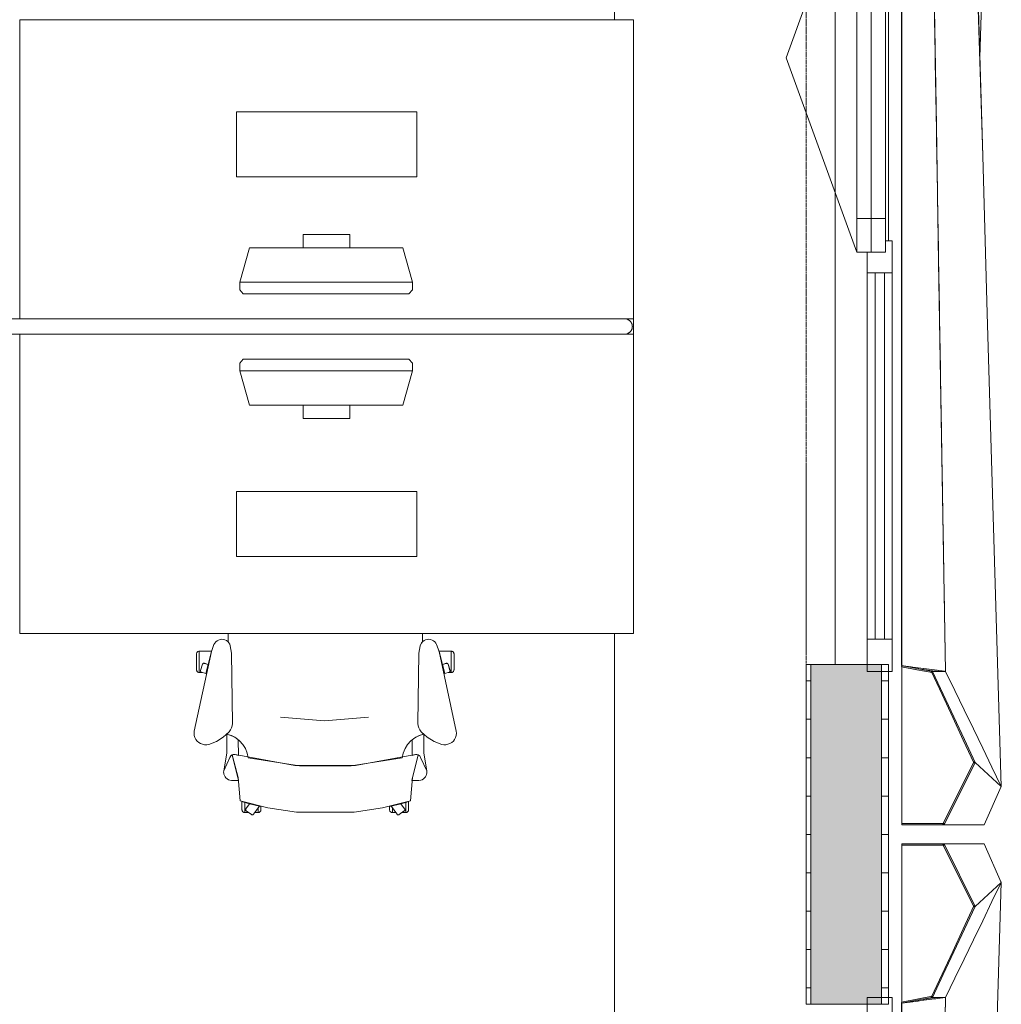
# Model space of a CAD drawing. Header units: millimetres. Extents: x -3388 to 301539, y -5590 to 54660.
# Tile 13 of 216: x 26939 to 29498, y 6307 to 8874. Entities that reach past the tile are written whole.
import ezdxf

# ---------------------------------------------------------------- set-up
doc = ezdxf.new("R2010")
doc.units = ezdxf.units.MM
doc.linetypes.add('Hidden_2', pattern=[2, 1, -1])
for name, color, linetype, lineweight in [('A-DETL-MBND', 5, 'Continuous', 9), ('A-GENM', 13, 'Continuous', 9), ('A-GLAZ', 151, 'Continuous', 9), ('A-GLAZ-CURT', 52, 'Continuous', 9), ('A-GLAZ-CWMG', 51, 'Continuous', 9), ('A-WALL', 113, 'Continuous', 9), ('A-WALL-PATT', 111, 'Continuous', 18), ('I-FURN', 30, 'Continuous', 13), ('I-FURN-PNLS', 30, 'Continuous', 13)]:
    doc.layers.add(name, color=color, linetype=linetype, lineweight=lineweight)
pattern_1 = [(180, (29204, 6750), (9e-13, -100), [])]

# ---------------------------------------------------------------- blocks, each defined once
blk = doc.blocks.new('82_FUS_WPB_AV_oth_werkplekken - wp_dubbel _4 pers_-369125-4e verdieping - bouwdeel 3_ 4_ 5')
at = {"layer": 'I-FURN-PNLS', "color": 8, "lineweight": 9}
for p, q in [((2377.2, 20), (-781.3, 20)), ((-781.3, -20), (2377.2, -20))]:
    blk.add_line(p, q, dxfattribs=at)
for points, knots in [([(2377.2, 20), (2378.5, 20), (2381.1, 19.8), (2384.2, 18.8), (2386.3, 17.8), (2387.5, 17.1), (2388.4, 16.6), (2389.3, 16), (2390.1, 15.3), (2390.9, 14.6), (2391.7, 13.8), (2392.5, 12.9), (2393.2, 12), (2393.9, 11.1), (2394.5, 10), (2395.1, 8.9), (2395.6, 7.8), (2396.1, 6.6), (2396.5, 5.3), (2396.8, 4.1), (2397.1, 2.3), (2397.2, 0.9), (2397.2, 0)], [0, 0, 0, 0, 0.142857, 0.285714, 0.357143, 0.392857, 0.428571, 0.464286, 0.5, 0.535714, 0.571429, 0.607143, 0.642857, 0.678571, 0.714286, 0.75, 0.785714, 0.821429, 0.857143, 0.892857, 0.928571, 1, 1, 1, 1]), ([(2397.2, 0), (2397.2, -0.9), (2397.1, -2.3), (2396.8, -4.1), (2396.5, -5.3), (2396.1, -6.6), (2395.6, -7.8), (2395.1, -8.9), (2394.5, -10), (2393.9, -11.1), (2393.2, -12), (2392.5, -12.9), (2391.7, -13.8), (2390.9, -14.6), (2389.8, -15.5), (2388.7, -16.4), (2387.5, -17.1), (2386.3, -17.8), (2384.2, -18.8), (2381.1, -19.8), (2378.5, -20), (2377.2, -20)], [0, 0, 0, 0, 0.071429, 0.107143, 0.142857, 0.178571, 0.214286, 0.25, 0.285714, 0.321429, 0.357143, 0.392857, 0.428571, 0.464286, 0.5, 0.571429, 0.607143, 0.642857, 0.714286, 0.857143, 1, 1, 1, 1])]:
    blk.add_open_spline(points, degree=3, knots=knots, dxfattribs=at)
blk = doc.blocks.new('82_FU_WPB_SH_oth_bureau dubbel - overleg 2p 1600x1600x700-V264-4e verdieping - bouwdeel 3_ 4_ 5')
at = {"layer": 'I-FURN', "color": 8, "lineweight": 9}
for p, q in [((-800, 820), (-800, 40)), ((800, 820), (-800, 820)), ((800, 820), (-800, 820)), ((-800, 820), (-800, 40)), ((800, 40), (800, 820)), ((800, 40), (800, 820)), ((-235, 580), (-235, 410)), ((235, 580), (-235, 580)), ((235, 410), (235, 580)), ((-235, 410), (235, 410)), ((-60.8, 260), (-60.8, 225)), ((60.8, 260), (-60.8, 260)), ((60.8, 225), (60.8, 260)), ((-226.2, 135.5), (-201.2, 225)), ((-201.2, 225), (198.8, 225)), ((198.8, 225), (223.8, 135.5)), ((-226.2, 135.5), (223.8, 135.5)), ((-226.2, 115.5), (-226.2, 135.5)), ((223.8, 135.5), (223.8, 115.5)), ((-217, 105.5), (-226.2, 115.5)), ((214.5, 105.5), (-217, 105.5)), ((223.8, 115.5), (214.5, 105.5)), ((777.2, 40), (800, 40)), ((777.2, 40), (800, 40)), ((800, 40), (800, 0)), ((-800, -780), (-800, 0)), ((777.2, 0), (800, 0)), ((800, 0), (800, -780)), ((-800, 0), (-800, -780)), ((800, 0), (777.2, 0)), ((800, -780), (800, 0)), ((-217, -65.5), (-226.2, -75.5)), ((-226.2, -75.5), (-226.2, -95.5)), ((214.5, -65.5), (-217, -65.5)), ((223.8, -75.5), (214.5, -65.5)), ((223.8, -95.5), (223.8, -75.5)), ((-226.2, -95.5), (-201.2, -185)), ((-226.2, -95.5), (223.8, -95.5)), ((198.8, -185), (223.8, -95.5)), ((-201.2, -185), (198.8, -185)), ((-60.8, -220), (-60.8, -185)), ((60.8, -185), (60.8, -220)), ((60.8, -220), (-60.8, -220)), ((-235, -580), (-235, -410)), ((-235, -410), (235, -410)), ((235, -410), (235, -580)), ((235, -580), (-235, -580)), ((800, -780), (-800, -780)), ((-800, -780), (800, -780))]:
    blk.add_line(p, q, dxfattribs=at)
blk = doc.blocks.new('82_FU_WPB_SH_oth_bureaustoel - Medachair_dwg-4535414-4e verdieping - bouwdeel 3_ 4_ 5')
at = {"layer": 'I-FURN', "color": 8, "lineweight": 9, "flags": 128}
for points in [[(892.889, 168.223), (890.967, 168.059), (889.043, 168.196), (887.164, 168.631), (885.376, 169.354), (900.733, 228.425), (905.902, 289.24), (978.561, 307.639), (1052.71, 318.565), (1203.12, 318.565), (1277.28, 307.639), (1349.93, 289.24), (1355.1, 228.425), (1370.46, 169.354), (1368.67, 168.631), (1366.79, 168.196), (1364.87, 168.059), (1362.95, 168.223), (1207.14, 197.058), (1048.69, 197.058)], [(918.125, 319.565), (927.701, 319.565), (921.833, 315.302), (921.252, 314.785), (920.782, 314.165), (920.443, 313.465), (920.246, 312.713), (920.201, 311.936), (920.307, 311.165), (920.562, 310.431), (920.955, 309.759), (930.663, 296.398), (918.125, 292.89), (918.125, 319.565), (918.125, 292.89), (910.828, 290.739), (910.828, 312.214), (910.93, 313.488), (911.254, 314.724), (911.788, 315.885), (912.516, 316.936), (913.416, 317.843), (914.461, 318.579), (915.618, 319.121), (916.852, 319.453)], [(940.758, 324.147), (956.25, 302.822), (930.663, 296.398), (920.955, 309.759), (920.562, 310.431), (920.307, 311.165), (920.201, 311.936), (920.246, 312.713), (920.443, 313.465), (920.782, 314.165), (921.252, 314.785), (921.833, 315.302), (935.215, 325.024), (935.808, 325.381), (936.454, 325.628), (937.133, 325.76), (937.824, 325.773), (938.507, 325.664), (939.161, 325.439), (939.766, 325.104), (940.304, 324.669)], [(952.817, 319.565), (944.086, 319.565), (952.817, 307.547)], [(956.25, 302.822), (960.114, 303.709), (960.114, 312.214), (960.012, 313.488), (959.689, 314.724), (959.155, 315.885), (958.427, 316.936), (957.526, 317.842), (956.482, 318.578), (955.325, 319.121), (954.091, 319.453), (952.817, 319.565), (952.817, 307.547)], [(1299.59, 302.822), (1295.72, 303.709), (1295.72, 312.214), (1295.82, 313.488), (1296.15, 314.724), (1296.68, 315.885), (1297.41, 316.936), (1298.31, 317.842), (1299.35, 318.578), (1300.51, 319.121), (1301.75, 319.453), (1303.02, 319.565), (1303.02, 307.547)], [(1315.08, 324.147), (1299.59, 302.822), (1325.17, 296.398), (1334.88, 309.759), (1335.27, 310.431), (1335.53, 311.165), (1335.64, 311.936), (1335.59, 312.713), (1335.39, 313.465), (1335.05, 314.165), (1334.58, 314.785), (1334, 315.302), (1320.62, 325.024), (1319.95, 325.418), (1319.21, 325.673), (1318.44, 325.779), (1317.67, 325.733), (1316.92, 325.537), (1316.22, 325.197), (1315.6, 324.728)], [(1303.02, 319.565), (1311.75, 319.565), (1303.02, 307.547)], [(1337.71, 319.565), (1328.13, 319.565), (1334, 315.302), (1334.58, 314.785), (1335.05, 314.165), (1335.39, 313.465), (1335.59, 312.713), (1335.64, 311.936), (1335.53, 311.165), (1335.27, 310.431), (1334.88, 309.759), (1325.17, 296.398), (1337.71, 292.89), (1337.71, 319.565), (1337.71, 292.89), (1345.01, 290.739), (1345.01, 312.214), (1344.91, 313.488), (1344.58, 314.724), (1344.05, 315.885), (1343.32, 316.936), (1342.42, 317.843), (1341.38, 318.579), (1340.22, 319.121), (1338.98, 319.453)], [(885.376, 169.354), (901.933, 235.905), (883.884, 235.905), (878.925, 235.405), (875.362, 233.856), (872.064, 231.801), (869.103, 229.285), (866.877, 226.428), (865.11, 223.266), (863.842, 219.874), (863.209, 217.007), (863.006, 214.077), (863.24, 211.15), (879.412, 175.835), (880.431, 173.831), (881.796, 172.044), (883.463, 170.535)], [(871.242, 164.405), (863.24, 211.15), (879.412, 175.835), (880.505, 173.714), (881.986, 171.843), (883.8, 170.291), (885.878, 169.118), (888.143, 168.366), (890.51, 168.064), (892.892, 168.223), (901.41, 170.576), (901.218, 129.572), (891.954, 123.132), (881.803, 118.206), (871.01, 114.916)], [(1362.94, 168.223), (1354.43, 170.576), (1354.62, 129.572), (1363.88, 123.132), (1374.03, 118.206), (1384.83, 114.916), (1384.59, 164.405), (1392.6, 211.15), (1376.42, 175.835), (1375.41, 173.831), (1374.04, 172.044), (1372.37, 170.535), (1370.46, 169.354), (1368.67, 168.631), (1366.79, 168.196), (1364.87, 168.059)], [(824.403, 141.678), (818.953, 142.657), (813.415, 142.634), (807.972, 141.609), (802.805, 139.617), (798.084, 136.723), (793.963, 133.023), (790.58, 128.638), (788.046, 123.714), (786.445, 118.413), (785.829, 112.909), (786.219, 107.385), (831.099, -100.079), (837.63, -118.572), (839.728, -122.329), (842.495, -125.624), (845.834, -128.337), (849.625, -130.373), (853.732, -131.657), (858.007, -132.144), (862.297, -131.816), (866.449, -130.686), (870.313, -128.793), (873.751, -126.206), (876.639, -123.017), (878.875, -119.341), (880.377, -115.309), (883.676, -96.3046), (886.374, 87.0952), (885.563, 92.9865), (883.773, 98.6577), (881.055, 103.947), (877.488, 108.705), (862.019, 123.036), (844.106, 134.163)], [(1369.46, 87.0952), (1372.16, -96.3046), (1375.46, -115.309), (1376.96, -119.341), (1379.2, -123.017), (1382.09, -126.206), (1385.52, -128.793), (1389.39, -130.686), (1393.54, -131.816), (1397.83, -132.144), (1402.1, -131.657), (1406.21, -130.373), (1410, -128.337), (1413.34, -125.624), (1416.11, -122.329), (1418.21, -118.572), (1424.74, -100.079), (1469.62, 107.385), (1470.01, 112.909), (1469.39, 118.413), (1467.79, 123.714), (1465.26, 128.638), (1461.87, 133.023), (1457.75, 136.723), (1453.03, 139.617), (1447.86, 141.609), (1442.42, 142.634), (1436.88, 142.657), (1431.43, 141.678), (1411.73, 134.163), (1393.82, 123.036), (1378.35, 108.705), (1374.78, 103.947), (1372.06, 98.6577), (1370.27, 92.9865)], [(799.562, -101.355), (799.562, -45.6211), (798.289, -45.733), (797.055, -46.0653), (795.898, -46.6078), (794.853, -47.3438), (793.953, -48.2507), (793.225, -49.3008), (792.691, -50.4619), (792.368, -51.6983), (792.265, -52.9721), (792.265, -94.1338), (792.419, -95.5465), (792.843, -96.9028), (793.521, -98.1512), (794.429, -99.2443), (795.532, -100.141), (796.787, -100.807), (798.148, -101.216)], [(799.562, -45.5991), (807.31, -45.5991), (805.271, -46.2618), (804.634, -46.532), (804.054, -46.9088), (803.548, -47.3805), (803.132, -47.9329), (802.818, -48.5492), (802.616, -49.2106), (802.531, -49.8971), (802.568, -50.5879), (802.723, -51.2618), (807.834, -66.993), (808.146, -67.7056), (808.591, -68.3438), (809.152, -68.8829), (809.807, -69.3023), (810.531, -69.5858), (811.297, -69.7226), (812.075, -69.7073), (812.834, -69.5406), (822.297, -66.4659), (831.099, -100.057), (831.452, -101.333), (799.562, -101.333)], [(816.415, -42.6409), (805.266, -46.2635), (804.629, -46.5337), (804.049, -46.9104), (803.543, -47.3822), (803.127, -47.9346), (802.813, -48.5508), (802.61, -49.2123), (802.526, -49.8988), (802.562, -50.5895), (802.718, -51.2635), (807.829, -66.9946), (808.141, -67.7073), (808.586, -68.3455), (809.147, -68.8846), (809.802, -69.304), (810.526, -69.5875), (811.292, -69.7243), (812.07, -69.709), (812.829, -69.5423), (822.292, -66.4676)], [(1456.27, -45.5991), (1448.53, -45.5991), (1450.57, -46.2618), (1451.2, -46.532), (1451.78, -46.9088), (1452.29, -47.3805), (1452.7, -47.9329), (1453.02, -48.5492), (1453.22, -49.2106), (1453.3, -49.8971), (1453.27, -50.5879), (1453.11, -51.2618), (1448, -66.993), (1447.73, -67.6297), (1447.35, -68.2097), (1446.88, -68.7156), (1446.33, -69.1319), (1445.71, -69.4459), (1445.05, -69.6481), (1444.37, -69.7324), (1443.68, -69.6962), (1443, -69.5406), (1433.54, -66.4659), (1424.74, -100.057), (1424.38, -101.333), (1456.27, -101.333)], [(1439.42, -42.6409), (1450.57, -46.2635), (1451.21, -46.5337), (1451.79, -46.9104), (1452.29, -47.3822), (1452.71, -47.9346), (1453.02, -48.5508), (1453.23, -49.2123), (1453.31, -49.8988), (1453.27, -50.5895), (1453.12, -51.2635), (1448.01, -66.9946), (1447.69, -67.7073), (1447.25, -68.3455), (1446.69, -68.8846), (1446.03, -69.304), (1445.31, -69.5875), (1444.54, -69.7243), (1443.77, -69.709), (1443.01, -69.5423), (1433.54, -66.4676)], [(1456.27, -101.355), (1456.27, -45.6211), (1457.55, -45.733), (1458.78, -46.0653), (1459.94, -46.6078), (1460.98, -47.3438), (1461.88, -48.2507), (1462.61, -49.3008), (1463.14, -50.4619), (1463.47, -51.6983), (1463.57, -52.9721), (1463.57, -94.1338), (1463.42, -95.5465), (1462.99, -96.9028), (1462.31, -98.1512), (1461.41, -99.2443), (1460.3, -100.141), (1459.05, -100.807), (1457.69, -101.216)]]:
    blk.add_lwpolyline(points, close=True, dxfattribs=at)
for points in [[(1391.99, 219.874), (1392.63, 217.007), (1392.83, 214.077), (1392.6, 211.15), (1392.83, 214.077), (1392.63, 217.007), (1391.99, 219.874), (1390.73, 223.267), (1388.96, 226.428), (1386.73, 229.285), (1383.77, 231.802), (1380.47, 233.857), (1376.91, 235.406), (1371.95, 235.905), (1353.9, 235.905), (1370.46, 169.354), (1372.37, 170.535), (1374.04, 172.044), (1375.41, 173.831), (1376.42, 175.835), (1392.6, 211.15)], [(1375.46, -115.309), (1372.16, -96.3046), (1369.46, 87.0952), (1370.27, 92.9865), (1372.06, 98.6577), (1374.78, 103.947), (1378.35, 108.705), (1384.43, 115.005), (1372.33, 118.902), (1361.09, 124.852), (1351.07, 132.673), (1342.56, 142.125), (1335.84, 152.917), (1331.11, 164.717), (1328.51, 177.162), (1195.33, 198.061), (1060.51, 198.061), (927.325, 177.162), (924.726, 164.717), (919.993, 152.917), (913.272, 142.125), (904.769, 132.673), (894.746, 124.852), (883.511, 118.902), (871.409, 115.005), (877.488, 108.705), (881.055, 103.947), (883.773, 98.6577), (885.563, 92.9865), (886.374, 87.0952), (883.676, -96.3046), (880.377, -115.309), (879.012, -119.052), (877.014, -122.499), (874.445, -125.544), (874.7616, -147.7067)], [(1241.01, 70.5866), (1126.01, 80.6836), (1011.01, 70.5866)], [(1381.0744, -147.7067), (1381.39, -125.544), (1378.82, -122.499), (1376.82, -119.052), (1375.46, -115.309)]]:
    blk.add_lwpolyline(points, dxfattribs=at)
blk = doc.blocks.new('82_FU_WPB_SH_oth_bureaustoel - 82_FU_WPB_SH_oth_bureaustoel-4536425-4e verdieping - bouwdeel 3_ 4_ 5')
at = {"extrusion": (0, 0, -1), "zscale": -1, "rotation": 180}
blk.add_blockref('82_FU_WPB_SH_oth_bureaustoel - Medachair_dwg-4535414-4e verdieping - bouwdeel 3_ 4_ 5', (1131.3, -47.7), dxfattribs=at)
blk = doc.blocks.new('Stadhuis Zoetermeer_OTH_interieur_rvt-1-4e verdieping - bouwdeel 3_ 4_ 5')
at = {"color": 8, "lineweight": 9}
for name, p in [('82_FU_WPB_SH_oth_bureau dubbel - overleg 2p 1600x1600x700-V264-4e verdieping - bouwdeel 3_ 4_ 5', (27739.2, 8054.2)), ('82_FUS_WPB_AV_oth_werkplekken - wp_dubbel _4 pers_-369125-4e verdieping - bouwdeel 3_ 4_ 5', (26139.2, 8074.2)), ('82_FU_WPB_SH_oth_bureaustoel - 82_FU_WPB_SH_oth_bureaustoel-4536425-4e verdieping - bouwdeel 3_ 4_ 5', (27739.2, 7174.2))]:
    blk.add_blockref(name, p, dxfattribs=at)
blk = doc.blocks.new('00_kader 4000x3250 - 00_kader 4000x3250-2054383-4e verdieping - bouwdeel 3_ 4_ 5')
at = {"layer": 'A-DETL-MBND'}
for p, q in [((29238.3, 7187.1), (29239, 7189.9)), ((29239, 7189.9), (29238.3, 7187.1)), ((29238.6, 7187), (29238.5, 7187))]:
    blk.add_line(p, q, dxfattribs=at)
at = {"layer": 'A-DETL-MBND', "flags": 128}
for points in [[(29498.3, 10675), (29486.1, 10263.9), (29474, 9852.8), (29461.8, 9441.7), (29449.7, 9030.5), (29442.1, 8775.2)], [(29442.1, 8775), (29449.7, 9030.5), (29461.8, 9441.7), (29474, 9852.8), (29486.1, 10263.9), (29498.3, 10675)]]:
    blk.add_lwpolyline(points, dxfattribs=at)
at = {"layer": 'A-DETL-MBND'}
for points, knots in [([(29238.3, 7190), (29238.3, 7197.3), (29238.3, 7212), (29238.3, 7241.4), (29238.3, 7292.7), (29238.3, 7366.1), (29238.3, 7454.2), (29238.3, 7571.6), (29238.4, 7718.3), (29238.4, 7953.1), (29238.4, 8246.7), (29238.5, 8481.5), (29238.5, 8598.9)], [0, 0, 0, 0, 0.0069444, 0.0138889, 0.0277778, 0.0555556, 0.0833333, 0.1111111, 0.1666667, 0.2222222, 0.3333333, 0.4444444, 0.4444444, 0.4444444, 0.4444444]), ([(29238.4, 7187.1), (29238.4, 7187.1), (29238.4, 7187.1), (29238.3, 7187.1), (29238.3, 7187.1), (29238.3, 7187.1), (29238.3, 7187.1), (29238.3, 7187.1), (29238.3, 7187.1), (29238.3, 7187.1), (29238.3, 7187.1)], [0.7777778, 0.7777778, 0.7777778, 0.7777778, 0.8333333, 0.8888889, 0.9166667, 0.9444444, 0.9722222, 0.9861111, 0.9930556, 1, 1, 1, 1])]:
    blk.add_open_spline(points, degree=3, knots=knots, dxfattribs=at)
blk = doc.blocks.new('00_kader 4000x3250 - 00_kader 4000x3250-V91-4e verdieping - bouwdeel 3_ 4_ 5')
at = {"layer": 'A-DETL-MBND'}
for points, knots in [([(29238.5, 8642.9), (29238.5, 8628.2), (29238.5, 8496.2), (29238.5, 8305.4), (29238.6, 8070.6), (29238.6, 7894.4), (29238.6, 7718.3), (29238.6, 7571.6), (29238.6, 7454.2), (29238.6, 7380.8), (29238.6, 7322.1), (29238.6, 7278.1), (29238.6, 7248.7), (29238.6, 7234)], [0.5416667, 0.5416667, 0.5416667, 0.5416667, 0.5555556, 0.6666667, 0.7222222, 0.7777778, 0.8333333, 0.8888889, 0.9166667, 0.9444444, 0.9583333, 0.9722222, 0.9861111, 0.9861111, 0.9861111, 0.9861111]), ([(29238.6, 7214.4), (29238.6, 7213.6), (29238.6, 7205.5), (29238.6, 7197.4), (29238.6, 7190)], [0.99230938, 0.99230938, 0.99230938, 0.99230938, 0.993055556, 1, 1, 1, 1])]:
    blk.add_open_spline(points, degree=3, knots=knots, dxfattribs=at)
blk = doc.blocks.new('00_kader 4000x3250 - 00_kader 4000x3250-2054647-4e verdieping - bouwdeel 3_ 4_ 5')
at = {"layer": 'A-DETL-MBND'}
blk.add_open_spline([(29238.6, 6310), (29238.6, 6302.6), (29238.6, 6294.5), (29238.6, 6286.4), (29238.6, 6285.6)], degree=3, knots=[0, 0, 0, 0, 0.006944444, 0.007692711, 0.007692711, 0.007692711, 0.007692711], dxfattribs=at)
blk = doc.blocks.new('00_kader 4000x3250 - 00_kader 4000x3250-V92-4e verdieping - bouwdeel 3_ 4_ 5')
at = {"layer": 'A-DETL-MBND'}
for p, q in [((29238.3, 6312.9), (29239, 6310.1)), ((29238.3, 6312.9), (29239, 6310.1)), ((29238.6, 6313), (29238.5, 6313))]:
    blk.add_line(p, q, dxfattribs=at)
for points, knots in [([(29238.3, 6312.9), (29238.3, 6312.9), (29238.3, 6312.9), (29238.3, 6312.9), (29238.3, 6312.9), (29238.3, 6312.9), (29238.3, 6312.9), (29238.3, 6312.9), (29238.4, 6312.9), (29238.4, 6312.9), (29238.4, 6312.9)], [0, 0, 0, 0, 0.0069444, 0.0138889, 0.0277778, 0.0555556, 0.0833333, 0.1111111, 0.1666667, 0.2222222, 0.2222222, 0.2222222, 0.2222222]), ([(29238.5, 4901.1), (29238.5, 5018.5), (29238.4, 5253.3), (29238.4, 5546.8), (29238.4, 5781.7), (29238.3, 5928.4), (29238.3, 6045.8), (29238.3, 6133.9), (29238.3, 6207.3), (29238.3, 6258.6), (29238.3, 6288), (29238.3, 6302.7), (29238.3, 6310)], [0.5555569, 0.5555569, 0.5555569, 0.5555569, 0.6666667, 0.7777778, 0.8333333, 0.8888889, 0.9166667, 0.9444444, 0.9722222, 0.9861111, 0.9930556, 1, 1, 1, 1])]:
    blk.add_open_spline(points, degree=3, knots=knots, dxfattribs=at)
blk = doc.blocks.new('31_Gevelopening_v2 - Merk_A-03-2870787-4e verdieping - bouwdeel 3_ 4_ 5')
at = {"layer": 'A-GLAZ', "linetype": 'Hidden_2'}
for p, q in [((1582, -107.3), (-1582, -107.3)), ((1557.7, -107.3), (1058.9, -107.3))]:
    blk.add_line(p, q, dxfattribs=at)
blk = doc.blocks.new('31_WI_raam_1 - raam KADER GEVEL-3645601-4e verdieping - bouwdeel 3_ 4_ 5')
at = {"layer": 'A-GLAZ'}
for p, q in [((-419, 15), (-507, 15)), ((-507, 15), (-507, -60)), ((-419, -60), (-419, 15)), ((507, 15), (419, 15)), ((419, 15), (419, -60)), ((507, -60), (507, 15)), ((-507, -60), (-419, -60)), ((419, -60), (507, -60))]:
    blk.add_line(p, q, dxfattribs=at)
at = {"layer": 'A-GLAZ', "lineweight": 13}
for p, q in [((-507, -22.5), (-507, 15)), ((-507, 15), (507, 15)), ((507, 15), (507, -22.5)), ((507, -22.5), (-507, -22.5)), ((-507, -60), (-507, -22.5)), ((-507, -22.5), (507, -22.5)), ((507, -22.5), (507, -60)), ((507, -60), (-507, -60))]:
    blk.add_line(p, q, dxfattribs=at)
blk = doc.blocks.new('Rectangular Mullion - 31_CWM_065x84-V95-4e verdieping - bouwdeel 3_ 4_ 5')
at = {"layer": 'A-GLAZ-CWMG', "lineweight": 18}
for p, q in [((-84, 32.5), (0, 32.5)), ((-84, -32.5), (-84, 32.5)), ((0, 32.5), (0, -32.5)), ((0, -32.5), (-84, -32.5))]:
    blk.add_line(p, q, dxfattribs=at)
blk = doc.blocks.new('System Panel - 31_CWP_glas_gevel-3645599-4e verdieping - bouwdeel 3_ 4_ 5')
at = {"layer": 'A-GLAZ-CURT', "lineweight": 13}
for p, q in [((477.5, 12), (-477.5, 12)), ((-477.5, 12), (-477.5, -12)), ((477.5, -12), (477.5, 12)), ((-477.5, -12), (477.5, -12))]:
    blk.add_line(p, q, dxfattribs=at)
blk = doc.blocks.new('Rectangular Mullion - 31_CWM_065x84-2932551-4e verdieping - bouwdeel 3_ 4_ 5')
at = {"layer": 'A-GLAZ-CWMG'}
for p, q in [((29149, 7259), (29149, 8214)), ((29214, 7259), (29214, 8214))]:
    blk.add_line(p, q, dxfattribs=at)
blk = doc.blocks.new('Rectangular Mullion - 31_CWM_065x84-V97-4e verdieping - bouwdeel 3_ 4_ 5')
at = {"layer": 'A-GLAZ-CWMG', "lineweight": 18}
for p, q in [((-12, 32.5), (42, 32.5)), ((42, 32.5), (42, -32.5)), ((-42, -32.5), (-42, -15)), ((42, -32.5), (-42, -32.5))]:
    blk.add_line(p, q, dxfattribs=at)
blk = doc.blocks.new('BI val - BI val-3645674-4e verdieping - bouwdeel 3_ 4_ 5')
at = {"layer": 'A-GLAZ', "lineweight": 13}
for p in [(-507, 37.5), (507, 37.5)]:
    blk.add_line(p, (0, 222), dxfattribs=at)
blk = doc.blocks.new('Rectangular Mullion - 31_CWM_065x84-V98-4e verdieping - bouwdeel 3_ 4_ 5')
at = {"layer": 'A-GLAZ-CWMG', "lineweight": 18}
for p, q in [((0, 32.5), (-84, 32.5)), ((-84, 32.5), (-84, -32.5)), ((0, -32.5), (0, 32.5)), ((-84, -32.5), (0, -32.5))]:
    blk.add_line(p, q, dxfattribs=at)
blk = doc.blocks.new('00_kader 4000x3250 - 00_kader 4000x3250-V102-4e verdieping - bouwdeel 3_ 4_ 5')
at = {"layer": 'A-GENM'}
for p, q in [((29239, 6722), (29239, 6313.1)), ((29449.3, 6725.1), (29451.8, 6725)), ((29497.5, 6626.7), (29498.3, 6625))]:
    blk.add_line(p, q, dxfattribs=at)
at = {"layer": 'A-GENM', "flags": 128}
for points in [[(29498.3, 6625), (29474, 6575), (29449.8, 6525), (29425.5, 6475), (29401.3, 6425), (29377, 6375), (29352.8, 6325)], [(29391.2, 3000.1), (29401.1, 3336.1), (29413.3, 3747.2), (29425.4, 4158.3), (29437.6, 4569.4), (29449.7, 4980.5), (29461.8, 5391.7), (29474, 5802.8), (29486.1, 6213.9), (29498.3, 6625)], [(29498.3, 6625), (29486.1, 6213.9), (29474, 5802.8), (29461.8, 5391.7), (29449.7, 4980.5), (29437.5, 4569.4), (29425.4, 4158.3), (29413.3, 3747.2), (29407.6, 3557.3)], [(29352.8, 6325), (29346.8, 5969.4), (29340.8, 5613.9), (29334.9, 5258.3), (29328.9, 4902.8), (29322.9, 4547.2), (29316.9, 4191.7), (29311, 3836.1), (29305, 3480.5), (29299.1, 3130.4)]]:
    blk.add_lwpolyline(points, dxfattribs=at)
at = {"layer": 'A-GENM'}
for points, knots in [([(29238.6, 6310), (29243.3, 6310.6), (29252.8, 6311.9), (29271.8, 6314.4), (29295.5, 6317.5), (29319.2, 6320.6), (29337.4, 6323), (29346.1, 6324.2), (29350.1, 6324.7)], [0, 0, 0, 0, 0.125, 0.25, 0.5, 0.75, 0.875, 0.9795431, 0.9795431, 0.9795431, 0.9795431]), ([(29352.8, 6325), (29348, 6324.4), (29338.6, 6323.1), (29319.6, 6320.6), (29295.9, 6317.5), (29267.4, 6313.8), (29248.5, 6311.2), (29239, 6310)], [0, 0, 0, 0, 0.125, 0.25, 0.5, 0.75, 1, 1, 1, 1]), ([(29299.1, 3130.4), (29299.1, 3130.5), (29299.1, 3132.4), (29299.2, 3138), (29299.4, 3150.9), (29299.7, 3169.4), (29300.1, 3191.7), (29300.6, 3221.3), (29301.2, 3258.3), (29302.2, 3317.6), (29303.5, 3391.7), (29305, 3480.5), (29306.5, 3569.4), (29308.5, 3688), (29311, 3836.1), (29313.9, 4013.9), (29317.9, 4250.9), (29322.9, 4547.2), (29328.9, 4902.8), (29334.9, 5258.3), (29339.8, 5554.6), (29343.8, 5791.7), (29346.3, 5939.8), (29348.3, 6058.3), (29349.8, 6147.2), (29351, 6221.3), (29351.9, 6273.1), (29352.4, 6302.8), (29352.7, 6317.6), (29352.8, 6325)], [0.0016932, 0.0016932, 0.0016932, 0.0016932, 0.0017361, 0.0034722, 0.0069444, 0.0138889, 0.0208333, 0.0277778, 0.0416667, 0.0555556, 0.0833333, 0.1111111, 0.1388889, 0.1666667, 0.2222222, 0.2777778, 0.3333333, 0.4444444, 0.5555556, 0.6666667, 0.7777778, 0.8333333, 0.8888889, 0.9166667, 0.9444444, 0.9722222, 0.9861111, 0.9930556, 1, 1, 1, 1]), ([(29238.3, 3140), (29238.3, 3147.3), (29238.3, 3162), (29238.3, 3191.4), (29238.3, 3242.7), (29238.3, 3316.1), (29238.3, 3404.2), (29238.3, 3521.6), (29238.4, 3668.3), (29238.4, 3903.1), (29238.4, 4196.7), (29238.5, 4548.9), (29238.5, 4901.1), (29238.5, 5194.6), (29238.6, 5429.4), (29238.6, 5605.6), (29238.6, 5781.7), (29238.6, 5928.4), (29238.6, 6045.8), (29238.6, 6119.2), (29238.6, 6177.9), (29238.6, 6221.9), (29238.6, 6258.6), (29238.6, 6288), (29238.6, 6302.6), (29238.6, 6310)], [0, 0, 0, 0, 0.006944, 0.013889, 0.027778, 0.055556, 0.083333, 0.111111, 0.166667, 0.222222, 0.333333, 0.444444, 0.555556, 0.666667, 0.722222, 0.777778, 0.833333, 0.888889, 0.916667, 0.944444, 0.958333, 0.972222, 0.986111, 0.993056, 1, 1, 1, 1]), ([(29239, 6310), (29239, 6306.3), (29239, 6299), (29239, 6284.3), (29239, 6258.6), (29239, 6221.9), (29239, 6177.9), (29239, 6119.2), (29239, 6045.8), (29239, 5928.4), (29239, 5781.7), (29239, 5546.8), (29239, 5253.3), (29239, 4901.1), (29239, 4607.6), (29239, 4372.8), (29239, 4196.7), (29239, 4020.5), (29239, 3844.4), (29239, 3697.7), (29239, 3580.3), (29239, 3492.2), (29239, 3418.8), (29239, 3360.1), (29239, 3316.1), (29239, 3272.1), (29239, 3235.4), (29239, 3206), (29239, 3187.7), (29239, 3173), (29239, 3162), (29239, 3152.8), (29239, 3145.5), (29239, 3141.9), (29239, 3140)], [0, 0, 0, 0, 0.003472, 0.006944, 0.013889, 0.027778, 0.041667, 0.055556, 0.083333, 0.111111, 0.166667, 0.222222, 0.333333, 0.444444, 0.555556, 0.611111, 0.666667, 0.722222, 0.777778, 0.833333, 0.861111, 0.888889, 0.916667, 0.930556, 0.944444, 0.958333, 0.972222, 0.979167, 0.986111, 0.989583, 0.993056, 0.996528, 0.998264, 1, 1, 1, 1])]:
    blk.add_open_spline(points, degree=3, knots=knots, dxfattribs=at)
blk = doc.blocks.new('00_kader 4000x3250 - 00_kader 4000x3250-V103-4e verdieping - bouwdeel 3_ 4_ 5')
at = {"layer": 'A-GENM'}
for points in [[(29348.9, 6722), (29348.9, 6725), (29239, 6725), (29239, 6722)], [(29427, 6560.9), (29429.7, 6562.2), (29348.9, 6725), (29346.2, 6723.7), (29421.4, 6572)], [(29318.7, 6325), (29429.7, 6562.2), (29426.9, 6563.5), (29316, 6326.3)], [(29239, 6310), (29318.7, 6325), (29318.1, 6327.9), (29238.4, 6312.9)]]:
    blk.add_hatch(color=256, dxfattribs=at).paths.add_polyline_path(points, flags=0)
at = {"layer": 'A-GENM', "lineweight": 13}
for p, q in [((29348.9, 6725), (29239, 6725)), ((29239, 6725), (29239, 6722)), ((29239, 6722), (29348.9, 6722)), ((29348.9, 6725), (29346.2, 6723.7)), ((29346.2, 6723.7), (29427, 6560.9)), ((29348.9, 6722), (29348.9, 6725)), ((29429.7, 6562.2), (29348.9, 6725)), ((29429.7, 6562.2), (29426.9, 6563.5)), ((29427, 6560.9), (29429.7, 6562.2)), ((29316, 6326.3), (29318.7, 6325)), ((29318.7, 6325), (29318.1, 6327.9)), ((29238.4, 6312.9), (29239, 6310))]:
    blk.add_line(p, q, dxfattribs=at)
at = {"layer": 'A-GENM'}
for p, q in [((29348.9, 6725), (29454, 6725)), ((29498.2, 6625), (29454, 6725)), ((29474, 6575), (29498.2, 6625)), ((29351.2, 6325), (29352.8, 6325)), ((29238.6, 6313), (29238.5, 6313)), ((29239, 6310), (29239, 6310)), ((29239, 6310), (29239, 6310))]:
    blk.add_line(p, q, dxfattribs=at)
at = {"layer": 'A-GENM', "flags": 128}
for points in [[(29454, 6725), (29436.5, 6725), (29419, 6725), (29401.4, 6725), (29383.9, 6725), (29366.4, 6725), (29348.9, 6725)], [(29429.7, 6562.2), (29441.1, 6572.7), (29452.5, 6583.1), (29463.9, 6593.6), (29475.4, 6604.1), (29486.8, 6614.5), (29498.2, 6625)], [(29498.2, 6625), (29486.8, 6614.5), (29475.4, 6604.1), (29463.9, 6593.6), (29452.5, 6583.1), (29441.1, 6572.7), (29429.7, 6562.2)], [(29318.7, 6325), (29324.4, 6325), (29330.1, 6325), (29335.7, 6325), (29341.4, 6325), (29342.8, 6325)], [(29345.7, 6325), (29347.1, 6325), (29349.6, 6325)]]:
    blk.add_lwpolyline(points, dxfattribs=at)
at = {"layer": 'A-GENM', "lineweight": 13, "flags": 128}
for points in [[(29426.9, 6563.5), (29399.2, 6504.2), (29371.5, 6444.9), (29343.7, 6385.6), (29316, 6326.3)], [(29318.7, 6325), (29346.4, 6384.3), (29374.2, 6443.6), (29401.9, 6502.9), (29429.7, 6562.2)], [(29318.1, 6327.9), (29278.3, 6320.5), (29238.4, 6312.9)], [(29239, 6310), (29278.8, 6317.5), (29318.7, 6325)]]:
    blk.add_lwpolyline(points, dxfattribs=at)
at = {"layer": 'A-GENM'}
for points in [[(29239, 6310), (29248.5, 6311.3), (29267.4, 6313.7), (29295.9, 6317.5), (29324.3, 6321.3), (29343.3, 6323.7), (29352.8, 6325)], [(29341.4, 6325), (29339.5, 6325), (29335.7, 6325), (29330.1, 6325), (29324.4, 6325), (29320.6, 6325), (29318.7, 6325)]]:
    blk.add_open_spline(points, degree=3, dxfattribs=at)
for points, knots in [([(29305.9, 6321.8), (29302.4, 6321.4), (29298, 6320.8), (29293.6, 6320.2), (29292.7, 6320.1)], [0.4082763, 0.4082763, 0.4082763, 0.4082763, 0.5, 0.524749, 0.524749, 0.524749, 0.524749]), ([(29330.1, 6325), (29328, 6324.8), (29320.6, 6323.8), (29313.1, 6322.8), (29307.7, 6322.1)], [0.1960848, 0.1960848, 0.1960848, 0.1960848, 0.25, 0.3926017, 0.3926017, 0.3926017, 0.3926017]), ([(29352.8, 6325), (29352.7, 6325), (29352.4, 6325), (29351.9, 6325), (29351.1, 6325), (29349.9, 6325), (29348.5, 6325), (29346.6, 6325), (29344.2, 6325), (29342.3, 6325), (29341.4, 6325)], [0, 0, 0, 0, 0.0104167, 0.0208333, 0.0416667, 0.0833333, 0.125, 0.1666667, 0.25, 0.3333132, 0.3333132, 0.3333132, 0.3333132])]:
    blk.add_open_spline(points, degree=3, knots=knots, dxfattribs=at)
blk = doc.blocks.new('00_kader 4000x3250 - 00_kader 4000x3250-V104-4e verdieping - bouwdeel 3_ 4_ 5')
at = {"layer": 'A-GENM'}
for points in [[(29318.1, 7172.1), (29318.7, 7175), (29239, 7190), (29238.4, 7187.1), (29289.7, 7177.4)], [(29426.9, 6936.5), (29429.7, 6937.8), (29318.7, 7175), (29316, 7173.7), (29421.4, 6948.3)], [(29348.9, 6775), (29429.7, 6937.8), (29427, 6939.1), (29346.2, 6776.3)], [(29348.9, 6775), (29348.9, 6778), (29239, 6778), (29239, 6775)]]:
    blk.add_hatch(color=256, dxfattribs=at).paths.add_polyline_path(points, flags=0)
at = {"layer": 'A-GENM', "lineweight": 13}
for p, q in [((29239, 7190), (29238.4, 7187.1)), ((29318.7, 7175), (29316, 7173.7)), ((29318.1, 7172.1), (29318.7, 7175)), ((29427, 6939.1), (29346.2, 6776.3)), ((29348.9, 6775), (29429.7, 6937.8)), ((29426.9, 6936.5), (29429.7, 6937.8)), ((29429.7, 6937.8), (29427, 6939.1)), ((29348.9, 6778), (29239, 6778)), ((29239, 6778), (29239, 6775)), ((29348.9, 6775), (29348.9, 6778)), ((29239, 6775), (29348.9, 6775)), ((29346.2, 6776.3), (29348.9, 6775))]:
    blk.add_line(p, q, dxfattribs=at)
at = {"layer": 'A-GENM'}
for p, q in [((29239, 7190), (29239, 7190)), ((29238.6, 7187), (29238.4, 7187.1)), ((29352.8, 7175), (29351.2, 7175)), ((29498.2, 6875), (29474, 6925)), ((29454, 6775), (29498.2, 6875)), ((29454, 6775), (29348.9, 6775))]:
    blk.add_line(p, q, dxfattribs=at)
at = {"layer": 'A-GENM', "lineweight": 13, "flags": 128}
for points in [[(29318.7, 7175), (29278.8, 7182.5), (29239, 7190)], [(29238.4, 7187.1), (29278.3, 7179.5), (29318.1, 7172.1)], [(29316, 7173.7), (29343.7, 7114.4), (29371.5, 7055.1), (29399.2, 6995.8), (29426.9, 6936.5)], [(29429.7, 6937.8), (29401.9, 6997.1), (29374.2, 7056.4), (29346.4, 7115.7), (29318.7, 7175)]]:
    blk.add_lwpolyline(points, dxfattribs=at)
at = {"layer": 'A-GENM', "flags": 128}
for points in [[(29342.8, 7175), (29341.4, 7175), (29335.7, 7175), (29330.1, 7175), (29324.4, 7175), (29318.7, 7175)], [(29349.6, 7175), (29347.1, 7175), (29345.7, 7175)], [(29498.2, 6875), (29486.8, 6885.5), (29475.4, 6895.9), (29463.9, 6906.4), (29452.5, 6916.9), (29441.1, 6927.3), (29429.7, 6937.8)], [(29429.7, 6937.8), (29441.1, 6927.3), (29452.5, 6916.9), (29463.9, 6906.4), (29475.4, 6895.9), (29486.8, 6885.5), (29498.2, 6875)], [(29348.9, 6775), (29366.4, 6775), (29383.9, 6775), (29401.4, 6775), (29419, 6775), (29436.5, 6775), (29454, 6775)]]:
    blk.add_lwpolyline(points, dxfattribs=at)
at = {"layer": 'A-GENM'}
for points in [[(29352.8, 7175), (29343.3, 7176.3), (29324.3, 7178.7), (29295.9, 7182.5), (29267.4, 7186.3), (29248.5, 7188.7), (29239, 7190)], [(29318.7, 7175), (29320.6, 7175), (29324.4, 7175), (29330.1, 7175), (29335.7, 7175), (29339.5, 7175), (29341.4, 7175)]]:
    blk.add_open_spline(points, degree=3, dxfattribs=at)
for points, knots in [([(29292.7, 7179.9), (29293.6, 7179.8), (29298, 7179.2), (29302.4, 7178.6), (29305.9, 7178.2)], [0.475251, 0.475251, 0.475251, 0.475251, 0.5, 0.5917237, 0.5917237, 0.5917237, 0.5917237]), ([(29307.7, 7177.9), (29313.1, 7177.2), (29320.6, 7176.2), (29328, 7175.2), (29330.1, 7175)], [0.6073983, 0.6073983, 0.6073983, 0.6073983, 0.75, 0.8039152, 0.8039152, 0.8039152, 0.8039152]), ([(29341.4, 7175), (29342.3, 7175), (29344.2, 7175), (29346.6, 7175), (29348.5, 7175), (29349.9, 7175), (29351.1, 7175), (29351.9, 7175), (29352.4, 7175), (29352.7, 7175), (29352.8, 7175)], [0.6666868, 0.6666868, 0.6666868, 0.6666868, 0.75, 0.8333333, 0.875, 0.9166667, 0.9583333, 0.9791667, 0.9895833, 1, 1, 1, 1])]:
    blk.add_open_spline(points, degree=3, knots=knots, dxfattribs=at)
blk = doc.blocks.new('00_kader 4000x3250 - 00_kader 4000x3250-V105-4e verdieping - bouwdeel 3_ 4_ 5')
at = {"layer": 'A-GENM'}
for p, q in [((29239, 7187), (29239, 6778)), ((29498.3, 6875), (29497.4, 6873.2)), ((29452, 6775), (29449.3, 6774.9))]:
    blk.add_line(p, q, dxfattribs=at)
at = {"layer": 'A-GENM', "flags": 128}
for points in [[(29498.3, 6875), (29486.1, 7286.1), (29474, 7697.2), (29461.8, 8108.3), (29449.7, 8519.4), (29437.6, 8930.6), (29425.4, 9341.7), (29413.3, 9752.8), (29401.1, 10163.9), (29391.2, 10499.9)], [(29299.1, 10369.6), (29305, 10019.4), (29311, 9663.9), (29316.9, 9308.3), (29322.9, 8952.8), (29328.9, 8597.2), (29334.9, 8241.7), (29340.8, 7886.1), (29346.8, 7530.6), (29352.8, 7175)], [(29407, 9964.7), (29413.3, 9752.8), (29425.4, 9341.7), (29437.5, 8930.6), (29449.7, 8519.4), (29461.8, 8108.3), (29474, 7697.2), (29486.1, 7286.1), (29498.3, 6875)], [(29352.8, 7175), (29377, 7125), (29401.3, 7075), (29425.5, 7025), (29449.8, 6975), (29474, 6925), (29498.3, 6875)]]:
    blk.add_lwpolyline(points, dxfattribs=at)
at = {"layer": 'A-GENM'}
for points, knots in [([(29238.6, 7190), (29238.6, 7197.4), (29238.6, 7212), (29238.6, 7241.4), (29238.6, 7278.1), (29238.6, 7322.1), (29238.6, 7380.8), (29238.6, 7454.2), (29238.6, 7571.6), (29238.6, 7718.3), (29238.6, 7953.1), (29238.5, 8246.7), (29238.5, 8598.9), (29238.5, 8951.1), (29238.4, 9303.3), (29238.4, 9596.8), (29238.4, 9831.7), (29238.3, 9978.4), (29238.3, 10095.8), (29238.3, 10183.9), (29238.3, 10257.3), (29238.3, 10308.6), (29238.3, 10338), (29238.3, 10352.7), (29238.3, 10360)], [0, 0, 0, 0, 0.006944, 0.013889, 0.027778, 0.041667, 0.055556, 0.083333, 0.111111, 0.166667, 0.222222, 0.333333, 0.444444, 0.555556, 0.666667, 0.777778, 0.833333, 0.888889, 0.916667, 0.944444, 0.972222, 0.986111, 0.993056, 1, 1, 1, 1]), ([(29239, 10360), (29239, 10358.1), (29239, 10354.5), (29239, 10347.2), (29239, 10338), (29239, 10327), (29239, 10312.3), (29239, 10294), (29239, 10264.6), (29239, 10227.9), (29239, 10183.9), (29239, 10139.9), (29239, 10081.2), (29239, 10007.8), (29239, 9919.7), (29239, 9802.3), (29239, 9655.6), (29239, 9479.4), (29239, 9303.3), (29239, 9127.2), (29239, 8892.4), (29239, 8598.9), (29239, 8305.4), (29239, 8070.6), (29239, 7894.4), (29239, 7718.3), (29239, 7571.6), (29239, 7454.2), (29239, 7380.8), (29239, 7322.1), (29239, 7278.1), (29239, 7241.4), (29239, 7215.7), (29239, 7201), (29239, 7193.7), (29239, 7190)], [0, 0, 0, 0, 0.0017361, 0.0034722, 0.0069444, 0.0104167, 0.0138889, 0.0208333, 0.0277778, 0.0416667, 0.0555556, 0.0694444, 0.0833333, 0.1111111, 0.1388889, 0.1666667, 0.2222222, 0.2777778, 0.3333333, 0.3888889, 0.4444444, 0.5555556, 0.6666667, 0.7222222, 0.7777778, 0.8333333, 0.8888889, 0.9166667, 0.9444444, 0.9583333, 0.9722222, 0.9861111, 0.9930556, 0.9965278, 1, 1, 1, 1]), ([(29352.8, 7175), (29352.7, 7182.4), (29352.4, 7197.2), (29351.9, 7226.9), (29351, 7278.7), (29349.8, 7352.8), (29348.3, 7441.7), (29346.3, 7560.2), (29343.8, 7708.3), (29339.8, 7945.4), (29334.9, 8241.7), (29328.9, 8597.2), (29322.9, 8952.8), (29317.9, 9249.1), (29313.9, 9486.1), (29311, 9663.9), (29308.5, 9812), (29306.5, 9930.6), (29305, 10019.4), (29303.5, 10108.3), (29302.2, 10182.4), (29301.2, 10241.7), (29300.6, 10278.7), (29300.1, 10308.3), (29299.7, 10330.6), (29299.4, 10349.1), (29299.2, 10362), (29299.1, 10367.6), (29299.1, 10369.5), (29299.1, 10369.6)], [0, 0, 0, 0, 0.0069444, 0.0138889, 0.0277778, 0.0555556, 0.0833333, 0.1111111, 0.1666667, 0.2222222, 0.3333333, 0.4444444, 0.5555556, 0.6666667, 0.7222222, 0.7777778, 0.8333333, 0.8611111, 0.8888889, 0.9166667, 0.9444444, 0.9583333, 0.9722222, 0.9791667, 0.9861111, 0.9930556, 0.9965278, 0.9982639, 0.9983068, 0.9983068, 0.9983068, 0.9983068]), ([(29239, 7190), (29248.5, 7188.8), (29267.4, 7186.2), (29295.9, 7182.5), (29319.6, 7179.4), (29338.6, 7176.9), (29348, 7175.6), (29352.8, 7175)], [0, 0, 0, 0, 0.25, 0.5, 0.75, 0.875, 1, 1, 1, 1]), ([(29350.1, 7175.3), (29346.1, 7175.8), (29337.4, 7177), (29319.2, 7179.4), (29295.5, 7182.5), (29271.8, 7185.6), (29253.3, 7188.1), (29244.2, 7189.3), (29239.9, 7189.8)], [0.0204569, 0.0204569, 0.0204569, 0.0204569, 0.125, 0.25, 0.5, 0.75, 0.875, 0.9882208, 0.9882208, 0.9882208, 0.9882208])]:
    blk.add_open_spline(points, degree=3, knots=knots, dxfattribs=at)

msp = doc.modelspace()

# ---------------------------------------------------------------- hatches: boundary and pattern name
at = {"layer": 'A-WALL-PATT', "lineweight": 9}
h = msp.add_hatch(dxfattribs=at)
h.set_pattern_fill('FP_82', color=256, angle=270, style=0, pattern_type=2)
h.set_pattern_definition(pattern_1)
h.paths.add_polyline_path([(29002, 2955), (29002, 3143), (28989.5, 3143), (28989.5, 2955)], flags=0)
h.paths.add_polyline_path([(28989.5, 6307), (29002, 6307), (29002, 7193), (28989.5, 7193), (28989.5, 6923.927)], flags=0)
h.paths.add_polyline_path([(29002, 10357), (29002, 10545), (28989.5, 10545), (28989.5, 10357)], flags=0)
at = {"layer": 'A-WALL-PATT', "lineweight": 5}
h = msp.add_hatch(color=256, dxfattribs=at)
h.paths.add_polyline_path([(29002, 2955), (29186, 2955), (29186, 3143), (29002, 3143)], flags=0)
h.paths.add_polyline_path([(29002, 6307), (29186, 6307), (29186, 7193), (29002, 7193), (29002, 6923.927)], flags=0)
h.paths.add_polyline_path([(29158.0516, 10357), (29186, 10357), (29186, 10545), (29002, 10545), (29002, 10357)], flags=0)
at = {"layer": 'A-WALL-PATT', "lineweight": 9}
h = msp.add_hatch(dxfattribs=at)
h.set_pattern_fill('FP_82', color=256, angle=270, style=0, pattern_type=2)
h.set_pattern_definition(pattern_1)
h.paths.add_polyline_path([(29186, 2955), (29204, 2955), (29204, 3143), (29186, 3143), (29186, 3014.3058)], flags=0)
h.paths.add_polyline_path([(29204, 6307), (29204, 7193), (29186, 7193), (29186, 6307)], flags=0)
h.paths.add_polyline_path([(29186, 10357), (29204, 10357), (29204, 10545), (29186, 10545), (29186, 10399.1459)], flags=0)

# ---------------------------------------------------------------- linework, layer by layer
at = {"layer": 'A-WALL'}
for p, q in [((29065.0007, 10339.0011), (29065.0007, 7193)), ((28490.0004, 8874.2435), (28490.0004, 10150)), ((29204, 9252), (29204, 8298)), ((28490.0004, 5474.2435), (28490.0004, 7274.2435))]:
    msp.add_line(p, q, dxfattribs=at)
at = {"layer": 'A-WALL', "lineweight": 18}
for p, q in [((29204, 7193), (28989.5, 7193)), ((28989.5, 7193), (28989.5, 6307)), ((29002, 7193), (29002, 6307)), ((29186, 7193), (29186, 6307)), ((29204, 6307), (29204, 7193)), ((28989.5, 6307), (29204, 6307))]:
    msp.add_line(p, q, dxfattribs=at)

# ---------------------------------------------------------------- block references
at = {"lineweight": 5}
msp.add_blockref('Stadhuis Zoetermeer_OTH_interieur_rvt-1-4e verdieping - bouwdeel 3_ 4_ 5', (0, 0), dxfattribs=at)
at = {"layer": 'A-GENM'}
for name in ['00_kader 4000x3250 - 00_kader 4000x3250-2054383-4e verdieping - bouwdeel 3_ 4_ 5', '00_kader 4000x3250 - 00_kader 4000x3250-V105-4e verdieping - bouwdeel 3_ 4_ 5', '00_kader 4000x3250 - 00_kader 4000x3250-V91-4e verdieping - bouwdeel 3_ 4_ 5', '00_kader 4000x3250 - 00_kader 4000x3250-V104-4e verdieping - bouwdeel 3_ 4_ 5', '00_kader 4000x3250 - 00_kader 4000x3250-V102-4e verdieping - bouwdeel 3_ 4_ 5', '00_kader 4000x3250 - 00_kader 4000x3250-V103-4e verdieping - bouwdeel 3_ 4_ 5', '00_kader 4000x3250 - 00_kader 4000x3250-V92-4e verdieping - bouwdeel 3_ 4_ 5', '00_kader 4000x3250 - 00_kader 4000x3250-2054647-4e verdieping - bouwdeel 3_ 4_ 5']:
    msp.add_blockref(name, (0, 0), dxfattribs=at)
at = {"layer": 'A-GLAZ'}
for name, p, rotation in [('31_Gevelopening_v2 - Merk_A-03-2870787-4e verdieping - bouwdeel 3_ 4_ 5', (29096.75, 8775), 269.9999999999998), ('BI val - BI val-3645674-4e verdieping - bouwdeel 3_ 4_ 5', (29159, 8775), 89.99999999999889), ('31_WI_raam_1 - raam KADER GEVEL-3645601-4e verdieping - bouwdeel 3_ 4_ 5', (29181.5, 8775), 269.9999999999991)]:
    msp.add_blockref(name, p, dxfattribs=dict(at, rotation=rotation))
at = {"layer": 'A-GLAZ-CURT', "rotation": 269.9999999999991}
msp.add_blockref('System Panel - 31_CWP_glas_gevel-3645599-4e verdieping - bouwdeel 3_ 4_ 5', (29181.5, 7736.5), dxfattribs=at)
at = {"layer": 'A-GLAZ-CWMG', "extrusion": (0, 0, -1), "rotation": 270.0000000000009}
for name, p in [('Rectangular Mullion - 31_CWM_065x84-V97-4e verdieping - bouwdeel 3_ 4_ 5', (-29181.5, 8256)), ('Rectangular Mullion - 31_CWM_065x84-V95-4e verdieping - bouwdeel 3_ 4_ 5', (-29181.5, 7175))]:
    msp.add_blockref(name, p, dxfattribs=at)
at = {"layer": 'A-GLAZ-CWMG'}
msp.add_blockref('Rectangular Mullion - 31_CWM_065x84-2932551-4e verdieping - bouwdeel 3_ 4_ 5', (0, 0), dxfattribs=at)
at = {"layer": 'A-GLAZ-CWMG', "rotation": 89.99999999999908}
msp.add_blockref('Rectangular Mullion - 31_CWM_065x84-V98-4e verdieping - bouwdeel 3_ 4_ 5', (29181.5, 6325), dxfattribs=at)

doc.saveas('drawing.dxf')
